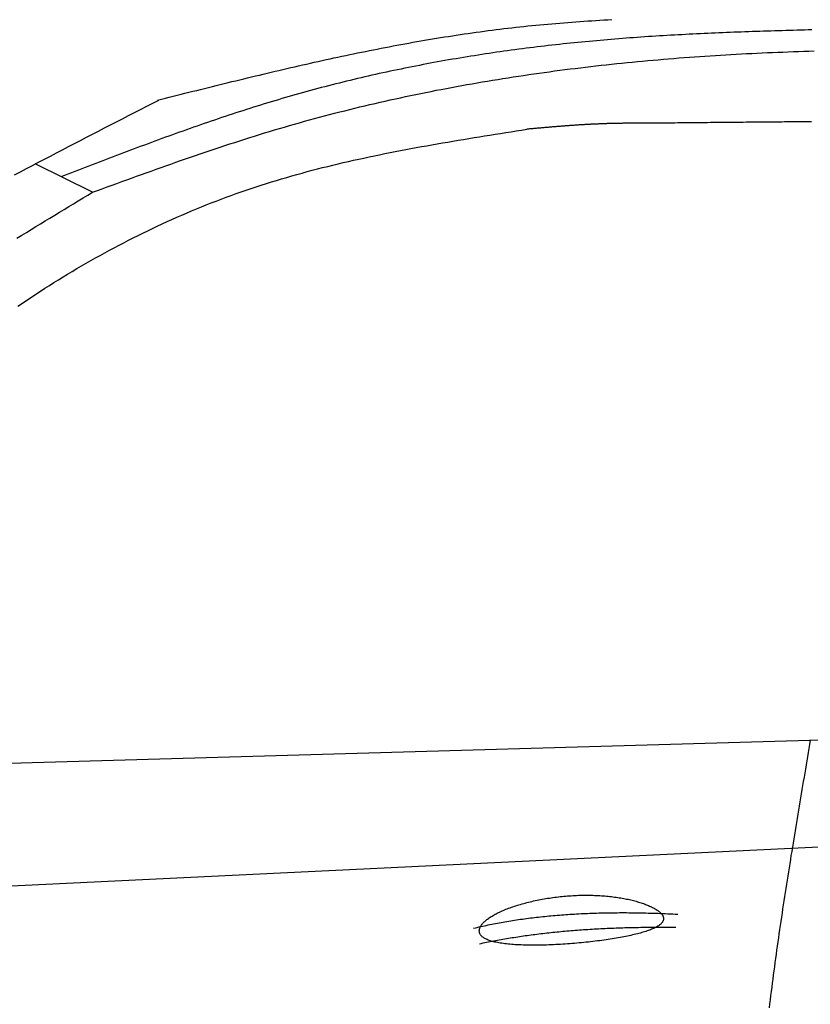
# Model space of a CAD drawing. Extents: x 1073 to 6773, y 6141 to 11466.
# Tile 31 of 53: x 2950 to 3653, y 8886 to 9761. Entities that reach past the tile are written whole.
import ezdxf

# ---------------------------------------------------------------- set-up
doc = ezdxf.new("R2010")
doc.units = 0
doc.layers.add('CAR', color=10, linetype='CONTINUOUS')

msp = doc.modelspace()

# ---------------------------------------------------------------- linework, layer by layer
at = {"layer": 'CAR'}
for p, q in [((3014.76, 9607.87), (2963.86, 9632.99)), ((2781.35, 9095.88), (4447.57, 9143.67)), ((4447.57, 9063.51), (2239.89, 8957.56))]:
    msp.add_line(p, q, dxfattribs=at)
for points in [[(3072.56, 9689.75, 0), (3076.04, 9690.62, 0), (3079.52, 9691.49, 0), (3083, 9692.37, 0), (3086.48, 9693.24, 0), (3089.96, 9694.11, 0), (3093.44, 9694.98, 0), (3096.92, 9695.85, 0), (3100.4, 9696.72, 0), (3103.88, 9697.58, 0), (3107.36, 9698.45, 0), (3110.85, 9699.32, 0), (3114.33, 9700.18, 0), (3117.81, 9701.04, 0), (3121.29, 9701.91, 0), (3124.77, 9702.77, 0), (3128.25, 9703.62, 0), (3131.73, 9704.48, 0), (3135.22, 9705.33, 0), (3138.7, 9706.19, 0), (3142.18, 9707.04, 0), (3145.66, 9707.88, 0), (3149.15, 9708.73, 0), (3152.63, 9709.57, 0), (3156.12, 9710.41, 0), (3159.6, 9711.25, 0), (3163.08, 9712.08, 0), (3166.57, 9712.91, 0), (3170.05, 9713.74, 0), (3173.54, 9714.57, 0), (3177.03, 9715.39, 0), (3180.51, 9716.21, 0), (3184, 9717.02, 0), (3187.49, 9717.83, 0), (3190.98, 9718.64, 0), (3194.47, 9719.44, 0), (3197.95, 9720.24, 0), (3201.44, 9721.03, 0), (3204.93, 9721.82, 0), (3208.43, 9722.61, 0), (3211.92, 9723.39, 0), (3215.41, 9724.17, 0), (3218.9, 9724.94, 0), (3222.39, 9725.71, 0), (3225.89, 9726.47, 0), (3229.38, 9727.23, 0), (3232.88, 9727.98, 0), (3236.37, 9728.73, 0), (3239.87, 9729.47, 0), (3243.37, 9730.2, 0), (3246.87, 9730.93, 0), (3250.36, 9731.66, 0), (3253.86, 9732.37, 0), (3257.36, 9733.09, 0), (3260.86, 9733.79, 0), (3264.37, 9734.49, 0), (3267.87, 9735.18, 0), (3271.37, 9735.87, 0), (3274.88, 9736.55, 0), (3278.38, 9737.23, 0), (3281.89, 9737.89, 0), (3285.39, 9738.55, 0), (3288.9, 9739.2, 0), (3292.41, 9739.85, 0), (3295.92, 9740.49, 0), (3299.43, 9741.12, 0), (3302.94, 9741.74, 0), (3306.45, 9742.36, 0), (3309.97, 9742.96, 0), (3313.48, 9743.56, 0), (3317, 9744.15, 0), (3320.51, 9744.74, 0), (3324.03, 9745.31, 0), (3327.55, 9745.88, 0), (3331.07, 9746.44, 0), (3334.59, 9746.99, 0), (3338.11, 9747.53, 0), (3341.63, 9748.06, 0), (3345.16, 9748.59, 0), (3348.68, 9749.1, 0), (3352.21, 9749.61, 0), (3355.74, 9750.1, 0), (3359.26, 9750.59, 0), (3362.79, 9751.06, 0), (3366.33, 9751.53, 0), (3369.86, 9751.99, 0), (3373.39, 9752.44, 0), (3376.93, 9752.87, 0), (3380.46, 9753.3, 0), (3384, 9753.72, 0), (3387.54, 9754.13, 0), (3391.08, 9754.52, 0), (3394.62, 9754.91, 0), (3398.16, 9755.29, 0), (3401.71, 9755.66, 0), (3405.25, 9756.01, 0), (3408.8, 9756.36, 0), (3412.34, 9756.7, 0), (3415.89, 9757.03, 0), (3419.44, 9757.35, 0), (3422.99, 9757.67, 0), (3426.54, 9757.97, 0), (3430.1, 9758.26, 0), (3433.65, 9758.55, 0), (3437.2, 9758.83, 0), (3440.76, 9759.1, 0), (3444.32, 9759.36, 0), (3447.88, 9759.62, 0), (3451.43, 9759.86, 0), (3454.99, 9760.1, 0), (3458.55, 9760.34, 0), (3462.12, 9760.56, 0), (3465.68, 9760.78, 0), (3469.24, 9760.99, 0), (3472.81, 9761.19, 0), (3476.37, 9761.39, 0)], [(3654.15, 9752.18, 0), (3650.84, 9752.09, 0), (3647.54, 9752.01, 0), (3644.23, 9751.92, 0), (3640.93, 9751.83, 0), (3637.62, 9751.74, 0), (3634.32, 9751.65, 0), (3631.01, 9751.55, 0), (3627.71, 9751.46, 0), (3624.4, 9751.36, 0), (3621.1, 9751.26, 0), (3617.79, 9751.16, 0), (3614.49, 9751.06, 0), (3611.18, 9750.95, 0), (3607.88, 9750.85, 0), (3604.57, 9750.74, 0), (3601.27, 9750.62, 0), (3597.97, 9750.51, 0), (3594.66, 9750.39, 0), (3591.36, 9750.27, 0), (3588.05, 9750.15, 0), (3584.75, 9750.02, 0), (3581.45, 9749.89, 0), (3578.14, 9749.76, 0), (3574.84, 9749.63, 0), (3571.54, 9749.49, 0), (3568.23, 9749.35, 0), (3564.93, 9749.2, 0), (3561.63, 9749.06, 0), (3558.32, 9748.9, 0), (3555.02, 9748.75, 0), (3551.72, 9748.59, 0), (3548.42, 9748.43, 0), (3545.12, 9748.26, 0), (3541.81, 9748.09, 0), (3538.51, 9747.92, 0), (3535.21, 9747.74, 0), (3531.91, 9747.55, 0), (3528.61, 9747.37, 0), (3525.31, 9747.17, 0), (3522.01, 9746.98, 0), (3518.71, 9746.78, 0), (3515.41, 9746.57, 0), (3512.11, 9746.36, 0), (3508.81, 9746.15, 0), (3505.51, 9745.93, 0), (3502.21, 9745.7, 0), (3498.91, 9745.47, 0), (3495.61, 9745.24, 0), (3492.31, 9745, 0), (3489.02, 9744.75, 0), (3485.72, 9744.5, 0), (3482.42, 9744.24, 0), (3479.12, 9743.98, 0), (3475.83, 9743.71, 0), (3472.53, 9743.44, 0), (3469.23, 9743.16, 0), (3465.94, 9742.87, 0), (3462.64, 9742.58, 0), (3459.35, 9742.29, 0), (3456.05, 9741.98, 0), (3452.76, 9741.67, 0), (3449.46, 9741.35, 0), (3446.17, 9741.03, 0), (3442.88, 9740.7, 0), (3439.58, 9740.36, 0), (3436.29, 9740.02, 0), (3433, 9739.67, 0), (3429.71, 9739.32, 0), (3426.42, 9738.95, 0), (3423.13, 9738.58, 0), (3419.84, 9738.21, 0), (3416.55, 9737.83, 0), (3413.26, 9737.44, 0), (3409.97, 9737.04, 0), (3406.68, 9736.64, 0), (3403.39, 9736.23, 0), (3400.11, 9735.81, 0), (3396.82, 9735.39, 0), (3393.54, 9734.96, 0), (3390.25, 9734.52, 0), (3386.97, 9734.08, 0), (3383.69, 9733.63, 0), (3380.41, 9733.17, 0), (3377.13, 9732.7, 0), (3373.85, 9732.23, 0), (3370.57, 9731.75, 0), (3367.29, 9731.27, 0), (3364.02, 9730.77, 0), (3360.74, 9730.27, 0), (3357.47, 9729.76, 0), (3354.2, 9729.25, 0), (3350.92, 9728.73, 0), (3347.65, 9728.2, 0), (3344.39, 9727.66, 0), (3341.12, 9727.12, 0), (3337.85, 9726.57, 0), (3334.59, 9726.01, 0), (3331.32, 9725.44, 0), (3328.06, 9724.87, 0), (3324.8, 9724.29, 0), (3321.54, 9723.7, 0), (3318.28, 9723.11, 0), (3315.02, 9722.51, 0), (3311.77, 9721.9, 0), (3308.51, 9721.28, 0), (3305.26, 9720.65, 0), (3302.01, 9720.02, 0), (3298.76, 9719.38, 0), (3295.51, 9718.73, 0), (3292.27, 9718.08, 0), (3289.03, 9717.41, 0), (3285.78, 9716.74, 0), (3282.54, 9716.07, 0), (3279.3, 9715.38, 0), (3276.07, 9714.69, 0), (3272.83, 9713.98, 0), (3269.6, 9713.27, 0), (3266.37, 9712.56, 0), (3263.14, 9711.83, 0), (3259.91, 9711.1, 0), (3256.69, 9710.36, 0), (3253.46, 9709.61, 0), (3250.24, 9708.85, 0), (3247.02, 9708.09, 0), (3243.81, 9707.32, 0), (3240.59, 9706.53, 0), (3237.38, 9705.75, 0), (3234.17, 9704.95, 0), (3230.96, 9704.14, 0), (3227.76, 9703.33, 0), (3224.55, 9702.51, 0), (3221.35, 9701.68, 0), (3218.15, 9700.84, 0), (3214.96, 9700, 0), (3211.76, 9699.14, 0), (3208.57, 9698.28, 0), (3205.38, 9697.41, 0), (3202.2, 9696.53, 0), (3199.01, 9695.65, 0), (3195.83, 9694.75, 0), (3192.65, 9693.85, 0), (3189.48, 9692.94, 0), (3186.3, 9692.01, 0), (3183.13, 9691.09, 0), (3179.96, 9690.15, 0), (3176.8, 9689.21, 0), (3173.63, 9688.25, 0), (3170.47, 9687.29, 0), (3167.31, 9686.33, 0), (3164.15, 9685.35, 0), (3161, 9684.37, 0), (3157.85, 9683.38, 0), (3154.7, 9682.38, 0), (3151.55, 9681.38, 0), (3148.4, 9680.37, 0), (3145.26, 9679.35, 0), (3142.12, 9678.33, 0), (3138.98, 9677.3, 0), (3135.84, 9676.27, 0), (3132.7, 9675.22, 0), (3129.57, 9674.18, 0), (3126.44, 9673.12, 0), (3123.31, 9672.06, 0), (3120.18, 9671, 0), (3117.05, 9669.93, 0), (3113.93, 9668.85, 0), (3110.8, 9667.77, 0), (3107.68, 9666.68, 0), (3104.56, 9665.59, 0), (3101.44, 9664.5, 0), (3098.32, 9663.4, 0), (3095.21, 9662.29, 0), (3092.09, 9661.18, 0), (3088.98, 9660.07, 0), (3085.87, 9658.95, 0), (3082.76, 9657.83, 0), (3079.65, 9656.7, 0), (3076.54, 9655.57, 0), (3073.43, 9654.43, 0), (3070.32, 9653.3, 0), (3067.22, 9652.16, 0), (3064.12, 9651.01, 0), (3061.01, 9649.86, 0), (3057.91, 9648.71, 0), (3054.81, 9647.56, 0), (3051.71, 9646.4, 0), (3048.61, 9645.25, 0), (3045.51, 9644.08, 0), (3042.41, 9642.92, 0), (3039.32, 9641.75, 0), (3036.22, 9640.59, 0), (3033.12, 9639.41, 0), (3030.03, 9638.24, 0), (3026.93, 9637.07, 0), (3023.84, 9635.89, 0), (3020.75, 9634.72, 0), (3017.65, 9633.54, 0), (3014.56, 9632.36, 0), (3011.47, 9631.18, 0), (3008.37, 9629.99, 0), (3005.28, 9628.81, 0), (3002.19, 9627.63, 0), (2999.1, 9626.44, 0), (2996.01, 9625.26, 0), (2992.92, 9624.07, 0), (2989.82, 9622.89, 0), (2986.73, 9621.7, 0)], [(3014.76, 9607.87, 0), (3019.1, 9609.45, 0), (3023.45, 9611.04, 0), (3027.8, 9612.62, 0), (3032.14, 9614.2, 0), (3036.49, 9615.78, 0), (3040.84, 9617.35, 0), (3045.19, 9618.93, 0), (3049.54, 9620.5, 0), (3053.89, 9622.07, 0), (3058.24, 9623.63, 0), (3062.59, 9625.2, 0), (3066.94, 9626.75, 0), (3071.3, 9628.31, 0), (3075.66, 9629.85, 0), (3080.02, 9631.4, 0), (3084.38, 9632.93, 0), (3088.74, 9634.47, 0), (3093.1, 9635.99, 0), (3097.47, 9637.51, 0), (3101.84, 9639.02, 0), (3106.21, 9640.52, 0), (3110.58, 9642.02, 0), (3114.95, 9643.5, 0), (3119.33, 9644.98, 0), (3123.71, 9646.45, 0), (3128.1, 9647.91, 0), (3132.49, 9649.36, 0), (3136.88, 9650.8, 0), (3141.27, 9652.23, 0), (3145.67, 9653.65, 0), (3150.07, 9655.05, 0), (3154.47, 9656.45, 0), (3158.88, 9657.83, 0), (3163.29, 9659.2, 0), (3167.71, 9660.56, 0), (3172.13, 9661.9, 0), (3176.55, 9663.23, 0), (3180.98, 9664.55, 0), (3185.41, 9665.85, 0), (3189.85, 9667.14, 0), (3194.29, 9668.41, 0), (3198.73, 9669.67, 0), (3203.18, 9670.92, 0), (3207.64, 9672.15, 0), (3212.1, 9673.36, 0), (3216.56, 9674.57, 0), (3221.03, 9675.75, 0), (3225.5, 9676.93, 0), (3229.97, 9678.09, 0), (3234.45, 9679.24, 0), (3238.93, 9680.37, 0), (3243.42, 9681.49, 0), (3247.91, 9682.59, 0), (3252.4, 9683.68, 0), (3256.9, 9684.76, 0), (3261.4, 9685.83, 0), (3265.91, 9686.88, 0), (3270.42, 9687.91, 0), (3274.93, 9688.94, 0), (3279.44, 9689.95, 0), (3283.96, 9690.95, 0), (3288.48, 9691.93, 0), (3293.01, 9692.9, 0), (3297.53, 9693.86, 0), (3302.07, 9694.81, 0), (3306.6, 9695.74, 0), (3311.14, 9696.66, 0), (3315.68, 9697.56, 0), (3320.22, 9698.46, 0), (3324.77, 9699.34, 0), (3329.31, 9700.21, 0), (3333.87, 9701.06, 0), (3338.42, 9701.91, 0), (3342.98, 9702.74, 0), (3347.54, 9703.56, 0), (3352.1, 9704.36, 0), (3356.66, 9705.16, 0), (3361.23, 9705.94, 0), (3365.8, 9706.71, 0), (3370.37, 9707.47, 0), (3374.94, 9708.21, 0), (3379.52, 9708.95, 0), (3384.1, 9709.67, 0), (3388.68, 9710.38, 0), (3393.26, 9711.08, 0), (3397.84, 9711.77, 0), (3402.43, 9712.44, 0), (3407.02, 9713.1, 0), (3411.61, 9713.75, 0), (3416.2, 9714.4, 0), (3420.79, 9715.02, 0), (3425.39, 9715.64, 0), (3429.98, 9716.25, 0), (3434.58, 9716.84, 0), (3439.18, 9717.43, 0), (3443.78, 9718, 0), (3448.38, 9718.56, 0), (3452.99, 9719.11, 0), (3457.59, 9719.65, 0), (3462.2, 9720.18, 0), (3466.81, 9720.7, 0), (3471.42, 9721.2, 0), (3476.03, 9721.7, 0), (3480.64, 9722.19, 0), (3485.25, 9722.66, 0), (3489.86, 9723.13, 0), (3494.47, 9723.58, 0), (3499.09, 9724.02, 0), (3503.7, 9724.46, 0), (3508.32, 9724.88, 0), (3512.94, 9725.29, 0), (3517.55, 9725.7, 0), (3522.17, 9726.09, 0), (3526.79, 9726.47, 0), (3531.41, 9726.84, 0), (3536.03, 9727.21, 0), (3540.65, 9727.56, 0), (3545.27, 9727.9, 0), (3549.89, 9728.24, 0), (3554.51, 9728.56, 0), (3559.13, 9728.87, 0), (3563.75, 9729.18, 0), (3568.37, 9729.47, 0), (3572.99, 9729.76, 0), (3577.61, 9730.03, 0), (3582.23, 9730.3, 0), (3586.85, 9730.56, 0), (3591.47, 9730.81, 0), (3596.09, 9731.05, 0), (3600.71, 9731.28, 0), (3605.33, 9731.5, 0), (3609.95, 9731.72, 0), (3614.57, 9731.93, 0), (3619.19, 9732.13, 0), (3623.81, 9732.32, 0), (3628.43, 9732.5, 0), (3633.05, 9732.68, 0), (3637.68, 9732.85, 0), (3642.3, 9733.01, 0), (3646.92, 9733.16, 0), (3651.54, 9733.31, 0), (3656.16, 9733.45, 0)], [(2945.44, 9623.26, 0), (2950.75, 9626.07, 0), (2956.07, 9628.88, 0), (2961.39, 9631.68, 0), (2966.71, 9634.48, 0), (2972.04, 9637.28, 0), (2977.37, 9640.07, 0), (2982.7, 9642.85, 0), (2988.03, 9645.63, 0), (2993.37, 9648.41, 0), (2998.71, 9651.18, 0), (3004.06, 9653.95, 0), (3009.4, 9656.72, 0), (3014.75, 9659.48, 0), (3020.1, 9662.25, 0), (3025.45, 9665, 0), (3030.8, 9667.76, 0), (3036.16, 9670.52, 0), (3041.51, 9673.27, 0), (3046.87, 9676.02, 0), (3052.23, 9678.77, 0), (3057.58, 9681.52, 0), (3062.94, 9684.27, 0), (3068.3, 9687.02, 0), (3073.66, 9689.77, 0)], [(3653.68, 9670.51, 0), (3651.04, 9670.49, 0), (3648.4, 9670.47, 0), (3645.76, 9670.45, 0), (3643.13, 9670.42, 0), (3640.49, 9670.4, 0), (3637.85, 9670.38, 0), (3635.21, 9670.36, 0), (3632.57, 9670.34, 0), (3629.94, 9670.32, 0), (3627.3, 9670.29, 0), (3624.66, 9670.27, 0), (3622.02, 9670.25, 0), (3619.39, 9670.23, 0), (3616.75, 9670.2, 0), (3614.11, 9670.18, 0), (3611.47, 9670.16, 0), (3608.83, 9670.13, 0), (3606.2, 9670.11, 0), (3603.56, 9670.09, 0), (3600.92, 9670.06, 0), (3598.28, 9670.04, 0), (3595.65, 9670.02, 0), (3593.01, 9669.99, 0), (3590.37, 9669.97, 0), (3587.73, 9669.94, 0), (3585.09, 9669.92, 0), (3582.46, 9669.9, 0), (3579.82, 9669.87, 0), (3577.18, 9669.85, 0), (3574.54, 9669.82, 0), (3571.9, 9669.8, 0), (3569.27, 9669.77, 0), (3566.63, 9669.75, 0), (3563.99, 9669.72, 0), (3561.35, 9669.7, 0), (3558.72, 9669.67, 0), (3556.08, 9669.65, 0), (3553.44, 9669.62, 0), (3550.8, 9669.6, 0), (3548.16, 9669.58, 0), (3545.53, 9669.55, 0), (3542.89, 9669.52, 0), (3540.25, 9669.5, 0), (3537.61, 9669.47, 0), (3534.98, 9669.45, 0), (3532.34, 9669.42, 0), (3529.7, 9669.4, 0), (3527.06, 9669.37, 0), (3524.42, 9669.35, 0), (3521.79, 9669.32, 0)], [(2948.56, 9506.68, 0), (2952.5, 9509.37, 0), (2956.46, 9512.04, 0), (2960.43, 9514.68, 0), (2964.42, 9517.31, 0), (2968.42, 9519.91, 0), (2972.43, 9522.49, 0), (2976.46, 9525.06, 0), (2980.49, 9527.6, 0), (2984.55, 9530.12, 0), (2988.61, 9532.62, 0), (2992.69, 9535.09, 0), (2996.77, 9537.55, 0), (3000.88, 9539.98, 0), (3004.99, 9542.39, 0), (3009.12, 9544.78, 0), (3013.25, 9547.14, 0), (3017.4, 9549.49, 0), (3021.57, 9551.8, 0), (3025.74, 9554.1, 0), (3029.93, 9556.37, 0), (3034.12, 9558.62, 0), (3038.33, 9560.85, 0), (3042.55, 9563.05, 0), (3046.78, 9565.23, 0), (3051.02, 9567.38, 0), (3055.28, 9569.51, 0), (3059.54, 9571.61, 0), (3063.81, 9573.69, 0), (3068.1, 9575.75, 0), (3072.39, 9577.78, 0), (3076.7, 9579.78, 0), (3081.02, 9581.76, 0), (3085.34, 9583.71, 0), (3089.68, 9585.64, 0), (3094.03, 9587.54, 0), (3098.38, 9589.41, 0), (3102.75, 9591.26, 0), (3107.12, 9593.08, 0), (3111.51, 9594.87, 0), (3115.9, 9596.64, 0), (3120.3, 9598.38, 0), (3124.72, 9600.09, 0), (3129.14, 9601.77, 0), (3133.57, 9603.43, 0), (3138.01, 9605.06, 0), (3142.46, 9606.66, 0), (3146.91, 9608.23, 0), (3151.38, 9609.78, 0), (3155.85, 9611.29, 0), (3160.33, 9612.78, 0), (3164.82, 9614.24, 0), (3169.32, 9615.67, 0), (3173.82, 9617.07, 0), (3178.34, 9618.45, 0), (3182.86, 9619.8, 0), (3187.38, 9621.13, 0), (3191.92, 9622.43, 0), (3196.46, 9623.7, 0), (3201.01, 9624.95, 0), (3205.56, 9626.18, 0), (3210.12, 9627.39, 0), (3214.69, 9628.57, 0), (3219.26, 9629.73, 0), (3223.84, 9630.88, 0), (3228.43, 9632, 0), (3233.02, 9633.1, 0), (3237.62, 9634.18, 0), (3242.22, 9635.24, 0), (3246.83, 9636.28, 0), (3251.44, 9637.3, 0), (3256.06, 9638.31, 0), (3260.68, 9639.3, 0), (3265.31, 9640.28, 0), (3269.94, 9641.24, 0), (3274.58, 9642.18, 0), (3279.22, 9643.11, 0), (3283.86, 9644.02, 0), (3288.51, 9644.92, 0), (3293.16, 9645.81, 0), (3297.82, 9646.69, 0), (3302.48, 9647.55, 0), (3307.14, 9648.4, 0), (3311.8, 9649.24, 0), (3316.47, 9650.08, 0), (3321.14, 9650.9, 0), (3325.82, 9651.71, 0), (3330.49, 9652.51, 0), (3335.17, 9653.31, 0), (3339.85, 9654.09, 0), (3344.53, 9654.87, 0), (3349.22, 9655.65, 0), (3353.9, 9656.42, 0), (3358.59, 9657.18, 0), (3363.28, 9657.94, 0), (3367.97, 9658.69, 0), (3372.66, 9659.44, 0), (3377.36, 9660.19, 0), (3382.05, 9660.93, 0), (3386.74, 9661.67, 0), (3391.44, 9662.41, 0), (3396.13, 9663.15, 0), (3400.83, 9663.89, 0)], [(3521.79, 9669.32, 0), (3521.02, 9669.32, 0), (3520.26, 9669.32, 0), (3519.5, 9669.32, 0), (3518.74, 9669.32, 0), (3517.97, 9669.32, 0), (3517.21, 9669.32, 0), (3516.45, 9669.32, 0), (3515.69, 9669.32, 0), (3514.93, 9669.32, 0), (3514.16, 9669.32, 0), (3513.4, 9669.32, 0), (3512.64, 9669.32, 0), (3511.88, 9669.32, 0), (3511.11, 9669.32, 0), (3510.35, 9669.32, 0), (3509.59, 9669.32, 0), (3508.83, 9669.31, 0), (3508.07, 9669.31, 0), (3507.3, 9669.31, 0), (3506.54, 9669.31, 0), (3505.78, 9669.31, 0), (3505.02, 9669.3, 0), (3504.25, 9669.3, 0), (3503.49, 9669.3, 0), (3502.73, 9669.29, 0), (3501.97, 9669.29, 0), (3501.21, 9669.29, 0), (3500.44, 9669.28, 0), (3499.68, 9669.28, 0), (3498.92, 9669.27, 0), (3498.16, 9669.27, 0), (3497.4, 9669.26, 0), (3496.63, 9669.26, 0), (3495.87, 9669.25, 0), (3495.11, 9669.24, 0), (3494.35, 9669.24, 0), (3493.59, 9669.23, 0), (3492.82, 9669.22, 0), (3492.06, 9669.21, 0), (3491.3, 9669.21, 0), (3490.54, 9669.2, 0), (3489.78, 9669.19, 0), (3489.01, 9669.18, 0), (3488.25, 9669.17, 0), (3487.49, 9669.16, 0), (3486.73, 9669.15, 0), (3485.97, 9669.13, 0), (3485.21, 9669.12, 0), (3484.44, 9669.11, 0), (3483.68, 9669.1, 0), (3482.92, 9669.08, 0), (3482.16, 9669.07, 0), (3481.4, 9669.05, 0), (3480.64, 9669.04, 0), (3479.87, 9669.02, 0), (3479.11, 9669, 0), (3478.35, 9668.99, 0), (3477.59, 9668.97, 0), (3476.83, 9668.95, 0), (3476.07, 9668.93, 0), (3475.3, 9668.91, 0), (3474.54, 9668.89, 0), (3473.78, 9668.87, 0), (3473.02, 9668.85, 0), (3472.26, 9668.83, 0), (3471.5, 9668.8, 0), (3470.74, 9668.78, 0), (3469.98, 9668.75, 0), (3469.21, 9668.73, 0), (3468.45, 9668.7, 0), (3467.69, 9668.68, 0), (3466.93, 9668.65, 0), (3466.17, 9668.62, 0), (3465.41, 9668.59, 0), (3464.65, 9668.56, 0), (3463.89, 9668.53, 0), (3463.13, 9668.5, 0), (3462.37, 9668.46, 0), (3461.6, 9668.43, 0), (3460.84, 9668.4, 0), (3460.08, 9668.36, 0), (3459.32, 9668.33, 0), (3458.56, 9668.29, 0), (3457.8, 9668.25, 0), (3457.04, 9668.21, 0), (3456.28, 9668.17, 0), (3455.52, 9668.13, 0), (3454.76, 9668.09, 0), (3454, 9668.05, 0), (3453.24, 9668.01, 0), (3452.48, 9667.97, 0), (3451.72, 9667.92, 0), (3450.96, 9667.88, 0), (3450.2, 9667.83, 0), (3449.44, 9667.79, 0), (3448.68, 9667.74, 0), (3447.92, 9667.69, 0), (3447.16, 9667.65, 0), (3446.4, 9667.6, 0), (3445.64, 9667.55, 0), (3444.88, 9667.5, 0), (3444.12, 9667.45, 0), (3443.36, 9667.4, 0), (3442.6, 9667.34, 0), (3441.84, 9667.29, 0), (3441.08, 9667.24, 0), (3440.32, 9667.19, 0), (3439.56, 9667.13, 0), (3438.8, 9667.08, 0), (3438.04, 9667.02, 0), (3437.28, 9666.97, 0), (3436.52, 9666.91, 0), (3435.76, 9666.85, 0), (3435, 9666.8, 0), (3434.24, 9666.74, 0), (3433.48, 9666.68, 0), (3432.72, 9666.62, 0), (3431.96, 9666.56, 0), (3431.2, 9666.5, 0), (3430.44, 9666.44, 0), (3429.68, 9666.38, 0), (3428.92, 9666.32, 0), (3428.16, 9666.26, 0), (3427.4, 9666.2, 0), (3426.64, 9666.14, 0), (3425.88, 9666.08, 0), (3425.12, 9666.01, 0), (3424.36, 9665.95, 0), (3423.6, 9665.89, 0), (3422.85, 9665.82, 0), (3422.09, 9665.76, 0), (3421.33, 9665.7, 0), (3420.57, 9665.63, 0), (3419.81, 9665.57, 0), (3419.05, 9665.5, 0), (3418.29, 9665.44, 0), (3417.53, 9665.37, 0), (3416.77, 9665.3, 0), (3416.01, 9665.24, 0), (3415.25, 9665.17, 0), (3414.49, 9665.11, 0), (3413.73, 9665.04, 0), (3412.97, 9664.97, 0), (3412.21, 9664.91, 0), (3411.45, 9664.84, 0), (3410.7, 9664.77, 0), (3409.94, 9664.7, 0), (3409.18, 9664.64, 0), (3408.42, 9664.57, 0), (3407.66, 9664.5, 0), (3406.9, 9664.43, 0), (3406.14, 9664.36, 0), (3405.38, 9664.3, 0), (3404.62, 9664.23, 0), (3403.86, 9664.16, 0), (3403.1, 9664.09, 0), (3402.34, 9664.02, 0), (3401.58, 9663.95, 0), (3400.83, 9663.89, 0)], [(2947.66, 9567.04, 0), (2951.84, 9569.6, 0), (2956.03, 9572.17, 0), (2960.21, 9574.73, 0), (2964.4, 9577.29, 0), (2968.59, 9579.84, 0), (2972.78, 9582.4, 0), (2976.98, 9584.95, 0), (2981.17, 9587.5, 0), (2985.37, 9590.05, 0), (2989.56, 9592.6, 0), (2993.76, 9595.15, 0), (2997.96, 9597.69, 0), (3002.16, 9600.24, 0), (3006.36, 9602.78, 0), (3010.56, 9605.33, 0), (3014.76, 9607.87, 0)], [(3652.73, 9120.87, 0), (3652.11, 9117.22, 0), (3651.48, 9113.56, 0), (3650.86, 9109.9, 0), (3650.24, 9106.25, 0), (3649.61, 9102.59, 0), (3648.99, 9098.93, 0), (3648.37, 9095.27, 0), (3647.75, 9091.62, 0), (3647.13, 9087.96, 0), (3646.51, 9084.3, 0), (3645.89, 9080.65, 0), (3645.27, 9076.99, 0), (3644.65, 9073.33, 0), (3644.03, 9069.67, 0), (3643.42, 9066.02, 0), (3642.81, 9062.36, 0), (3642.19, 9058.7, 0), (3641.58, 9055.04, 0), (3640.97, 9051.39, 0), (3640.37, 9047.73, 0), (3639.76, 9044.07, 0), (3639.16, 9040.41, 0), (3638.55, 9036.75, 0), (3637.95, 9033.09, 0), (3637.36, 9029.44, 0), (3636.76, 9025.78, 0), (3636.17, 9022.12, 0), (3635.57, 9018.46, 0), (3634.99, 9014.8, 0), (3634.4, 9011.14, 0), (3633.82, 9007.48, 0), (3633.23, 9003.82, 0), (3632.66, 9000.16, 0), (3632.08, 8996.5, 0), (3631.51, 8992.84, 0), (3630.94, 8989.18, 0), (3630.37, 8985.52, 0), (3629.81, 8981.86, 0), (3629.25, 8978.2, 0), (3628.69, 8974.54, 0), (3628.14, 8970.88, 0), (3627.59, 8967.22, 0), (3627.05, 8963.56, 0), (3626.5, 8959.9, 0), (3625.97, 8956.23, 0), (3625.43, 8952.57, 0), (3624.9, 8948.91, 0), (3624.37, 8945.25, 0), (3623.85, 8941.58, 0), (3623.33, 8937.92, 0), (3622.82, 8934.26, 0), (3622.31, 8930.59, 0), (3621.81, 8926.93, 0), (3621.31, 8923.27, 0), (3620.81, 8919.6, 0), (3620.32, 8915.94, 0), (3619.84, 8912.27, 0), (3619.36, 8908.61, 0), (3618.88, 8904.94, 0), (3618.41, 8901.28, 0), (3617.94, 8897.61, 0), (3617.48, 8893.94, 0), (3617.03, 8890.28, 0), (3616.58, 8886.61, 0), (3616.14, 8882.94, 0)], [(3358.59, 8950.72, 0), (3358.55, 8951.2, 0), (3358.55, 8951.68, 0), (3358.58, 8952.17, 0), (3358.65, 8952.66, 0), (3358.76, 8953.16, 0), (3358.9, 8953.66, 0), (3359.07, 8954.17, 0), (3359.29, 8954.67, 0), (3359.53, 8955.18, 0), (3359.82, 8955.7, 0), (3360.14, 8956.21, 0), (3360.49, 8956.73, 0), (3360.88, 8957.25, 0), (3361.3, 8957.77, 0), (3361.76, 8958.3, 0), (3362.26, 8958.82, 0), (3362.78, 8959.35, 0), (3363.34, 8959.87, 0), (3363.94, 8960.4, 0), (3364.57, 8960.93, 0), (3365.23, 8961.45, 0), (3365.92, 8961.98, 0), (3366.64, 8962.5, 0), (3367.4, 8963.03, 0), (3368.18, 8963.55, 0), (3369, 8964.07, 0), (3369.85, 8964.59, 0), (3370.73, 8965.11, 0), (3371.64, 8965.63, 0), (3372.57, 8966.14, 0), (3373.54, 8966.65, 0), (3374.53, 8967.16, 0), (3375.55, 8967.66, 0), (3376.6, 8968.16, 0), (3377.67, 8968.65, 0), (3378.77, 8969.15, 0), (3379.9, 8969.63, 0), (3381.05, 8970.11, 0), (3382.22, 8970.59, 0), (3383.42, 8971.06, 0), (3384.64, 8971.53, 0), (3385.88, 8971.99, 0), (3387.15, 8972.44, 0), (3388.43, 8972.89, 0), (3389.74, 8973.33, 0), (3391.07, 8973.76, 0), (3392.41, 8974.19, 0), (3393.78, 8974.61, 0), (3395.16, 8975.02, 0), (3396.56, 8975.42, 0), (3397.98, 8975.82, 0), (3399.42, 8976.2, 0), (3400.87, 8976.58, 0), (3402.33, 8976.95, 0), (3403.81, 8977.31, 0), (3405.3, 8977.66, 0), (3406.81, 8978.01, 0), (3408.33, 8978.34, 0), (3409.85, 8978.66, 0), (3411.39, 8978.97, 0), (3412.95, 8979.28, 0), (3414.51, 8979.57, 0), (3416.07, 8979.85, 0), (3417.65, 8980.12, 0), (3419.24, 8980.38, 0), (3420.83, 8980.63, 0), (3422.43, 8980.87, 0), (3424.03, 8981.09, 0), (3425.64, 8981.31, 0), (3427.25, 8981.51, 0), (3428.87, 8981.71, 0), (3430.49, 8981.89, 0), (3432.11, 8982.05, 0), (3433.73, 8982.21, 0), (3435.35, 8982.36, 0), (3436.98, 8982.49, 0), (3438.6, 8982.61, 0), (3440.23, 8982.72, 0), (3441.85, 8982.82, 0), (3443.47, 8982.9, 0), (3445.08, 8982.97, 0), (3446.69, 8983.03, 0), (3448.3, 8983.08, 0), (3449.91, 8983.11, 0), (3451.51, 8983.14, 0), (3453.1, 8983.15, 0), (3454.69, 8983.15, 0), (3456.26, 8983.13, 0), (3457.84, 8983.11, 0), (3459.4, 8983.07, 0), (3460.96, 8983.02, 0), (3462.5, 8982.96, 0), (3464.04, 8982.89, 0), (3465.57, 8982.8, 0), (3467.08, 8982.71, 0), (3468.59, 8982.6, 0), (3470.08, 8982.48, 0), (3471.56, 8982.35, 0), (3473.03, 8982.21, 0), (3474.48, 8982.06, 0), (3475.92, 8981.9, 0), (3477.35, 8981.72, 0), (3478.76, 8981.54, 0), (3480.16, 8981.35, 0), (3481.54, 8981.14, 0), (3482.91, 8980.93, 0), (3484.26, 8980.71, 0), (3485.6, 8980.48, 0), (3486.91, 8980.24, 0), (3488.21, 8979.99, 0), (3489.49, 8979.73, 0), (3490.76, 8979.47, 0), (3492, 8979.19, 0), (3493.23, 8978.91, 0), (3494.43, 8978.62, 0), (3495.62, 8978.32, 0), (3496.78, 8978.01, 0), (3497.93, 8977.7, 0), (3499.05, 8977.38, 0), (3500.15, 8977.06, 0), (3501.23, 8976.73, 0), (3502.29, 8976.39, 0), (3503.32, 8976.04, 0), (3504.34, 8975.69, 0), (3505.32, 8975.34, 0), (3506.29, 8974.98, 0), (3507.23, 8974.61, 0), (3508.15, 8974.25, 0), (3509.04, 8973.87, 0), (3509.9, 8973.49, 0), (3510.74, 8973.11, 0), (3511.55, 8972.72, 0), (3512.34, 8972.34, 0), (3513.1, 8971.94, 0), (3513.84, 8971.55, 0), (3514.54, 8971.15, 0), (3515.22, 8970.75, 0), (3515.87, 8970.34, 0), (3516.49, 8969.94, 0), (3517.08, 8969.53, 0), (3517.64, 8969.12, 0), (3518.17, 8968.71, 0), (3518.68, 8968.3, 0), (3519.15, 8967.88, 0), (3519.59, 8967.47, 0), (3519.99, 8967.05, 0), (3520.37, 8966.64, 0), (3520.71, 8966.22, 0), (3521.03, 8965.8, 0), (3521.3, 8965.38, 0), (3521.55, 8964.96, 0), (3521.76, 8964.55, 0), (3521.94, 8964.13, 0), (3522.08, 8963.71, 0), (3522.18, 8963.29, 0), (3522.25, 8962.87, 0), (3522.29, 8962.46, 0), (3522.29, 8962.04, 0), (3522.25, 8961.62, 0), (3522.18, 8961.21, 0), (3522.07, 8960.8, 0), (3521.92, 8960.38, 0), (3521.73, 8959.97, 0), (3521.5, 8959.56, 0), (3521.24, 8959.15, 0), (3520.94, 8958.74, 0), (3520.6, 8958.34, 0), (3520.22, 8957.93, 0), (3519.8, 8957.53, 0), (3519.34, 8957.12, 0), (3518.84, 8956.72, 0), (3518.3, 8956.32, 0), (3517.72, 8955.93, 0), (3517.1, 8955.53, 0), (3516.44, 8955.14, 0), (3515.73, 8954.75, 0), (3514.99, 8954.36, 0), (3514.21, 8953.97, 0), (3513.39, 8953.59, 0), (3512.53, 8953.21, 0), (3511.62, 8952.83, 0), (3510.68, 8952.45, 0), (3509.69, 8952.07, 0), (3508.67, 8951.7, 0), (3507.61, 8951.33, 0), (3506.5, 8950.96, 0), (3505.36, 8950.6, 0), (3504.18, 8950.24, 0), (3502.96, 8949.88, 0), (3501.7, 8949.53, 0), (3500.4, 8949.17, 0), (3499.06, 8948.82, 0), (3497.69, 8948.48, 0), (3496.28, 8948.14, 0), (3494.83, 8947.8, 0), (3493.35, 8947.46, 0), (3491.84, 8947.13, 0), (3490.29, 8946.81, 0), (3488.7, 8946.48, 0), (3487.08, 8946.16, 0), (3485.43, 8945.85, 0), (3483.75, 8945.54, 0), (3482.04, 8945.23, 0), (3480.3, 8944.93, 0), (3478.53, 8944.64, 0), (3476.74, 8944.35, 0), (3474.91, 8944.06, 0), (3473.06, 8943.78, 0), (3471.19, 8943.5, 0), (3469.3, 8943.23, 0), (3467.38, 8942.97, 0), (3465.44, 8942.71, 0), (3463.48, 8942.46, 0), (3461.51, 8942.22, 0), (3459.52, 8941.98, 0), (3457.51, 8941.75, 0), (3455.49, 8941.52, 0), (3453.46, 8941.3, 0), (3451.41, 8941.09, 0), (3449.36, 8940.89, 0), (3447.3, 8940.7, 0), (3445.23, 8940.51, 0), (3443.15, 8940.33, 0), (3441.07, 8940.16, 0), (3438.99, 8940, 0), (3436.91, 8939.84, 0), (3434.83, 8939.7, 0), (3432.75, 8939.56, 0), (3430.67, 8939.43, 0), (3428.6, 8939.32, 0), (3426.54, 8939.21, 0), (3424.48, 8939.11, 0), (3422.44, 8939.02, 0), (3420.4, 8938.94, 0), (3418.38, 8938.87, 0), (3416.37, 8938.82, 0), (3414.38, 8938.77, 0), (3412.41, 8938.73, 0), (3410.45, 8938.7, 0), (3408.51, 8938.69, 0), (3406.6, 8938.69, 0), (3404.7, 8938.69, 0), (3402.84, 8938.71, 0), (3400.99, 8938.74, 0), (3399.18, 8938.78, 0), (3397.39, 8938.83, 0), (3395.63, 8938.9, 0), (3393.9, 8938.97, 0), (3392.2, 8939.06, 0), (3390.54, 8939.16, 0), (3388.91, 8939.27, 0), (3387.32, 8939.39, 0), (3385.76, 8939.53, 0), (3384.24, 8939.68, 0), (3382.76, 8939.84, 0), (3381.31, 8940.01, 0), (3379.91, 8940.19, 0), (3378.55, 8940.39, 0), (3377.23, 8940.59, 0), (3375.95, 8940.81, 0), (3374.72, 8941.04, 0), (3373.53, 8941.29, 0), (3372.38, 8941.54, 0), (3371.28, 8941.81, 0), (3370.22, 8942.08, 0), (3369.21, 8942.37, 0), (3368.25, 8942.67, 0), (3367.33, 8942.99, 0), (3366.46, 8943.31, 0), (3365.64, 8943.64, 0), (3364.86, 8943.99, 0), (3364.13, 8944.34, 0), (3363.45, 8944.7, 0), (3362.81, 8945.08, 0), (3362.22, 8945.46, 0), (3361.68, 8945.86, 0), (3361.18, 8946.26, 0), (3360.73, 8946.67, 0), (3360.32, 8947.09, 0), (3359.96, 8947.52, 0), (3359.64, 8947.96, 0), (3359.37, 8948.4, 0), (3359.13, 8948.85, 0), (3358.94, 8949.31, 0), (3358.79, 8949.77, 0), (3358.67, 8950.24, 0), (3358.59, 8950.72, 0)], [(3353.46, 8953.78, 0), (3355.04, 8954.16, 0), (3356.63, 8954.53, 0), (3358.23, 8954.9, 0), (3359.84, 8955.27, 0), (3361.45, 8955.63, 0), (3363.07, 8955.98, 0), (3364.7, 8956.33, 0), (3366.33, 8956.67, 0), (3367.97, 8957.01, 0), (3369.62, 8957.34, 0), (3371.27, 8957.67, 0), (3372.93, 8957.99, 0), (3374.6, 8958.31, 0), (3376.28, 8958.62, 0), (3377.96, 8958.93, 0), (3379.65, 8959.23, 0), (3381.34, 8959.53, 0), (3383.05, 8959.82, 0), (3384.76, 8960.1, 0), (3386.47, 8960.38, 0), (3388.2, 8960.66, 0), (3389.93, 8960.93, 0), (3391.66, 8961.19, 0), (3393.41, 8961.45, 0), (3395.16, 8961.7, 0), (3396.92, 8961.95, 0), (3398.68, 8962.19, 0), (3400.45, 8962.43, 0), (3402.23, 8962.66, 0), (3404.02, 8962.89, 0), (3405.81, 8963.11, 0), (3407.61, 8963.33, 0), (3409.42, 8963.54, 0), (3411.23, 8963.74, 0), (3413.05, 8963.94, 0), (3414.88, 8964.14, 0), (3416.71, 8964.33, 0), (3418.55, 8964.51, 0), (3420.4, 8964.69, 0), (3422.26, 8964.87, 0), (3424.12, 8965.03, 0), (3425.99, 8965.2, 0), (3427.86, 8965.36, 0), (3429.75, 8965.51, 0), (3431.64, 8965.66, 0), (3433.53, 8965.8, 0), (3435.44, 8965.93, 0), (3437.35, 8966.07, 0), (3439.27, 8966.19, 0), (3441.19, 8966.31, 0), (3443.12, 8966.43, 0), (3445.06, 8966.54, 0), (3447, 8966.64, 0), (3448.96, 8966.74, 0), (3450.92, 8966.84, 0), (3452.88, 8966.93, 0), (3454.85, 8967.01, 0), (3456.83, 8967.09, 0), (3458.82, 8967.16, 0), (3460.82, 8967.23, 0), (3462.82, 8967.29, 0), (3464.82, 8967.35, 0), (3466.84, 8967.4, 0), (3468.86, 8967.45, 0), (3470.89, 8967.49, 0), (3472.92, 8967.52, 0), (3474.97, 8967.55, 0), (3477.01, 8967.58, 0), (3479.07, 8967.6, 0), (3481.13, 8967.61, 0), (3483.2, 8967.62, 0), (3485.28, 8967.63, 0), (3487.36, 8967.63, 0), (3489.45, 8967.62, 0), (3491.55, 8967.61, 0), (3493.66, 8967.59, 0), (3495.77, 8967.57, 0), (3497.89, 8967.54, 0), (3500.01, 8967.51, 0), (3502.14, 8967.47, 0), (3504.28, 8967.43, 0), (3506.43, 8967.38, 0), (3508.58, 8967.32, 0), (3510.74, 8967.26, 0), (3512.91, 8967.2, 0), (3515.08, 8967.13, 0), (3517.26, 8967.05, 0), (3519.45, 8966.97, 0), (3521.65, 8966.88, 0), (3523.85, 8966.79, 0), (3526.06, 8966.7, 0), (3528.27, 8966.59, 0), (3530.49, 8966.49, 0), (3532.72, 8966.37, 0), (3534.96, 8966.26, 0)], [(3358.78, 8940.02, 0), (3360.34, 8940.35, 0), (3361.9, 8940.68, 0), (3363.47, 8941, 0), (3365.04, 8941.32, 0), (3366.62, 8941.64, 0), (3368.2, 8941.95, 0), (3369.79, 8942.26, 0), (3371.39, 8942.57, 0), (3372.99, 8942.87, 0), (3374.6, 8943.17, 0), (3376.22, 8943.46, 0), (3377.84, 8943.76, 0), (3379.47, 8944.04, 0), (3381.1, 8944.33, 0), (3382.74, 8944.6, 0), (3384.38, 8944.88, 0), (3386.03, 8945.15, 0), (3387.69, 8945.42, 0), (3389.35, 8945.68, 0), (3391.02, 8945.94, 0), (3392.7, 8946.2, 0), (3394.38, 8946.45, 0), (3396.06, 8946.7, 0), (3397.75, 8946.95, 0), (3399.45, 8947.19, 0), (3401.16, 8947.43, 0), (3402.87, 8947.66, 0), (3404.58, 8947.89, 0), (3406.31, 8948.12, 0), (3408.03, 8948.34, 0), (3409.77, 8948.56, 0), (3411.51, 8948.77, 0), (3413.25, 8948.98, 0), (3415, 8949.19, 0), (3416.76, 8949.39, 0), (3418.53, 8949.59, 0), (3420.3, 8949.79, 0), (3422.07, 8949.98, 0), (3423.85, 8950.17, 0), (3425.64, 8950.35, 0), (3427.43, 8950.53, 0), (3429.23, 8950.71, 0), (3431.04, 8950.88, 0), (3432.85, 8951.05, 0), (3434.67, 8951.22, 0), (3436.49, 8951.38, 0), (3438.32, 8951.54, 0), (3440.16, 8951.69, 0), (3442, 8951.84, 0), (3443.84, 8951.99, 0), (3445.7, 8952.13, 0), (3447.56, 8952.27, 0), (3449.42, 8952.4, 0), (3451.29, 8952.54, 0), (3453.17, 8952.66, 0), (3455.05, 8952.79, 0), (3456.94, 8952.91, 0), (3458.83, 8953.02, 0), (3460.73, 8953.14, 0), (3462.64, 8953.24, 0), (3464.55, 8953.35, 0), (3466.47, 8953.45, 0), (3468.4, 8953.55, 0), (3470.33, 8953.64, 0), (3472.26, 8953.73, 0), (3474.2, 8953.81, 0), (3476.15, 8953.9, 0), (3478.11, 8953.97, 0), (3480.07, 8954.05, 0), (3482.03, 8954.12, 0), (3484.01, 8954.19, 0), (3485.98, 8954.25, 0), (3487.97, 8954.31, 0), (3489.96, 8954.36, 0), (3491.95, 8954.41, 0), (3493.95, 8954.46, 0), (3495.96, 8954.51, 0), (3497.98, 8954.55, 0), (3500, 8954.58, 0), (3502.02, 8954.62, 0), (3504.05, 8954.64, 0), (3506.09, 8954.67, 0), (3508.13, 8954.69, 0), (3510.18, 8954.71, 0), (3512.24, 8954.72, 0), (3514.3, 8954.73, 0), (3516.37, 8954.74, 0), (3518.44, 8954.74, 0), (3520.52, 8954.74, 0), (3522.6, 8954.73, 0), (3524.69, 8954.72, 0), (3526.79, 8954.71, 0), (3528.89, 8954.69, 0), (3531, 8954.67, 0), (3533.12, 8954.65, 0)]]:
    msp.add_polyline3d(points, dxfattribs=at)

doc.saveas('drawing.dxf')
